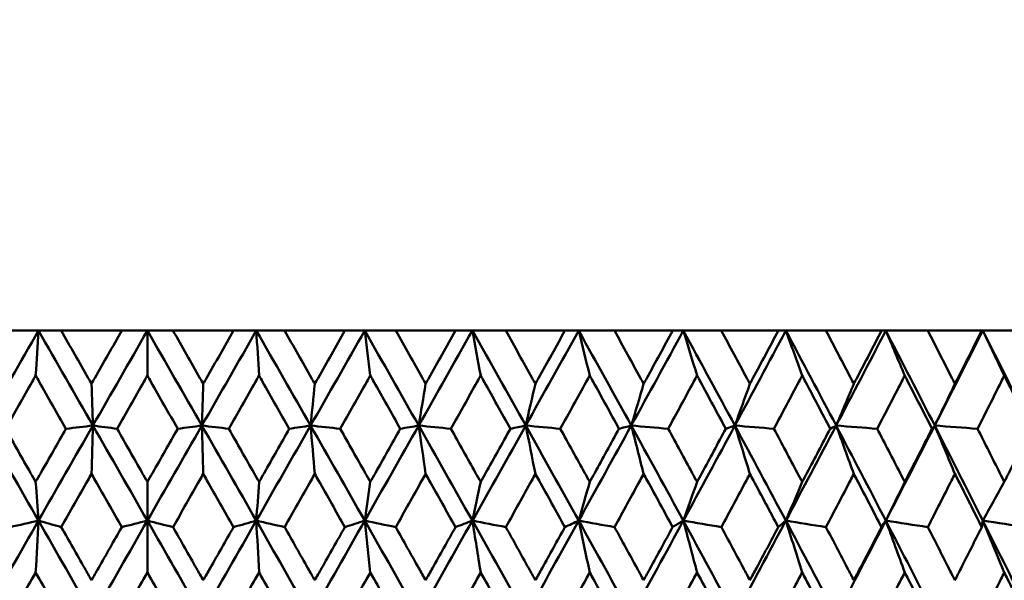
# Model space of a CAD drawing. Header units: millimetres. Extents: x 622 to 2742, y 42 to 2031.
# Tile 56 of 85: x 871.39 to 882.46, y 280.57 to 286.87. Entities that reach past the tile are written whole.
import ezdxf

# ---------------------------------------------------------------- set-up
doc = ezdxf.new("R2010")
doc.units = ezdxf.units.MM
doc.header["$LTSCALE"] = 10
doc.layers.add('Widoczne (ISO)', color=7, linetype='Continuous', lineweight=50)

msp = doc.modelspace()

# ---------------------------------------------------------------- linework, layer by layer
at = {"layer": 'Widoczne (ISO)'}
for p, q in [((871.282, 283.38), (871.6, 283.38)), ((871.6, 283.38), (871.855, 283.38)), ((872.537, 283.38), (871.855, 283.38)), ((872.537, 283.38), (872.824, 283.38)), ((872.824, 282.875), (872.824, 283.38)), ((872.824, 283.38), (873.112, 283.38)), ((873.793, 283.38), (873.112, 283.38)), ((873.793, 283.38), (874.049, 283.38)), ((874.049, 283.38), (874.367, 283.38)), ((875.045, 283.38), (874.367, 283.38)), ((875.045, 283.38), (875.268, 283.38)), ((875.268, 283.38), (875.616, 283.38)), ((876.289, 283.38), (875.616, 283.38)), ((876.289, 283.38), (876.478, 283.38)), ((876.478, 283.38), (876.854, 283.38)), ((877.519, 283.38), (876.854, 283.38)), ((877.519, 283.38), (877.674, 283.38)), ((877.674, 283.38), (878.076, 283.38)), ((878.731, 283.38), (878.076, 283.38)), ((878.731, 283.38), (878.85, 283.38)), ((878.85, 283.38), (879.277, 283.38)), ((879.919, 283.38), (879.277, 283.38)), ((879.919, 283.38), (880.003, 283.38)), ((880.003, 283.38), (880.453, 283.38)), ((881.079, 283.38), (880.453, 283.38)), ((881.079, 283.38), (881.127, 283.38)), ((881.127, 283.38), (881.599, 283.38)), ((882.206, 283.38), (881.599, 283.38)), ((882.206, 283.38), (882.218, 283.38)), ((882.218, 283.38), (882.71, 283.38)), ((879.43, 282.313), (879.328, 282.277)), ((872.824, 281.679), (872.824, 281.245)), ((872.824, 280.663), (872.824, 281.245))]:
    msp.add_line(p, q, dxfattribs=at)
msp.add_circle((872.824, 312.412), 50, dxfattribs=at)
for points in [[(871.6, 283.38), (871.396, 283.024), (871.192, 282.669), (870.989, 282.313)], [(871.568, 282.875), (871.579, 283.044), (871.589, 283.212), (871.6, 283.38)], [(871.6, 283.38), (871.804, 283.024), (872.008, 282.669), (872.212, 282.313)], [(872.824, 283.38), (872.62, 283.024), (872.416, 282.669), (872.212, 282.313)], [(872.824, 283.38), (873.029, 283.024), (873.233, 282.669), (873.437, 282.313)], [(874.049, 283.38), (873.845, 283.024), (873.641, 282.669), (873.437, 282.313)], [(874.049, 283.38), (874.253, 283.024), (874.456, 282.669), (874.659, 282.313)], [(874.08, 282.875), (874.07, 283.044), (874.059, 283.212), (874.049, 283.38)], [(875.268, 283.38), (875.066, 283.024), (874.863, 282.669), (874.659, 282.313)], [(875.268, 283.38), (875.471, 283.024), (875.673, 282.669), (875.875, 282.313)], [(875.331, 282.875), (875.31, 283.044), (875.289, 283.212), (875.268, 283.38)], [(876.478, 283.38), (876.277, 283.024), (876.076, 282.669), (875.875, 282.313)], [(876.478, 283.38), (876.679, 283.024), (876.879, 282.669), (877.078, 282.313)], [(876.572, 282.875), (876.541, 283.044), (876.509, 283.212), (876.478, 283.38)], [(877.674, 283.38), (877.476, 283.024), (877.277, 282.669), (877.078, 282.313)], [(877.674, 283.38), (877.872, 283.024), (878.069, 282.669), (878.265, 282.313)], [(877.798, 282.875), (877.757, 283.044), (877.715, 283.212), (877.674, 283.38)], [(878.85, 283.38), (878.656, 283.024), (878.461, 282.669), (878.265, 282.313)], [(878.85, 283.38), (879.044, 283.024), (879.238, 282.669), (879.43, 282.313)], [(879.005, 282.875), (878.953, 283.044), (878.902, 283.212), (878.85, 283.38)], [(880.003, 283.38), (879.813, 283.024), (879.622, 282.669), (879.43, 282.313)], [(880.003, 283.38), (880.193, 283.024), (880.381, 282.669), (880.569, 282.313)], [(880.187, 282.875), (880.126, 283.044), (880.064, 283.212), (880.003, 283.38)], [(881.127, 283.38), (880.942, 283.024), (880.756, 282.669), (880.569, 282.313)], [(881.127, 283.38), (881.312, 283.024), (881.495, 282.669), (881.677, 282.313)], [(881.34, 282.875), (881.269, 283.044), (881.198, 283.212), (881.127, 283.38)], [(882.218, 283.38), (882.039, 283.024), (881.859, 282.669), (881.677, 282.313)], [(882.218, 283.38), (882.398, 283.024), (882.575, 282.669), (882.751, 282.313)], [(882.459, 282.875), (882.379, 283.044), (882.299, 283.212), (882.218, 283.38)], [(872.196, 282.782), (872.201, 282.625), (872.206, 282.469), (872.212, 282.313)], [(873.452, 282.782), (873.447, 282.625), (873.442, 282.469), (873.437, 282.313)], [(874.706, 282.782), (874.691, 282.625), (874.675, 282.469), (874.659, 282.313)], [(875.953, 282.782), (875.927, 282.625), (875.901, 282.469), (875.875, 282.313)], [(877.187, 282.782), (877.151, 282.625), (877.114, 282.469), (877.078, 282.313)], [(878.404, 282.782), (878.358, 282.625), (878.311, 282.469), (878.265, 282.313)], [(879.599, 282.782), (879.543, 282.625), (879.486, 282.469), (879.43, 282.313)], [(880.767, 282.782), (880.701, 282.625), (880.635, 282.469), (880.569, 282.313)], [(881.904, 282.782), (881.829, 282.625), (881.753, 282.469), (881.677, 282.313)], [(870.989, 282.313), (871.193, 281.957), (871.396, 281.601), (871.6, 281.245)], [(872.212, 282.313), (872.007, 281.957), (871.803, 281.601), (871.6, 281.245)], [(872.212, 282.313), (872.111, 282.301), (872.01, 282.289), (871.909, 282.277)], [(872.196, 281.771), (872.201, 281.952), (872.206, 282.133), (872.212, 282.313)], [(872.212, 282.313), (872.416, 281.957), (872.62, 281.601), (872.824, 281.245)], [(872.212, 282.313), (872.302, 282.301), (872.393, 282.289), (872.484, 282.277)], [(873.437, 282.313), (873.233, 281.957), (873.028, 281.601), (872.824, 281.245)], [(873.437, 282.313), (873.346, 282.301), (873.255, 282.289), (873.165, 282.277)], [(873.452, 281.771), (873.447, 281.952), (873.442, 282.133), (873.437, 282.313)], [(873.437, 282.313), (873.641, 281.957), (873.845, 281.601), (874.049, 281.245)], [(873.437, 282.313), (873.538, 282.301), (873.639, 282.289), (873.74, 282.277)], [(874.659, 282.313), (874.456, 281.957), (874.252, 281.601), (874.049, 281.245)], [(874.659, 282.313), (874.58, 282.301), (874.5, 282.289), (874.42, 282.277)], [(874.706, 281.771), (874.691, 281.952), (874.675, 282.133), (874.659, 282.313)], [(874.659, 282.313), (874.863, 281.957), (875.066, 281.601), (875.268, 281.245)], [(874.659, 282.313), (874.77, 282.301), (874.882, 282.289), (874.993, 282.277)], [(875.875, 282.313), (875.673, 281.957), (875.471, 281.601), (875.268, 281.245)], [(875.875, 282.313), (875.806, 282.301), (875.737, 282.289), (875.668, 282.277)], [(875.953, 281.771), (875.927, 281.952), (875.901, 282.133), (875.875, 282.313)], [(875.875, 282.313), (876.077, 281.957), (876.278, 281.601), (876.478, 281.245)], [(875.875, 282.313), (875.995, 282.301), (876.116, 282.289), (876.237, 282.277)], [(877.078, 282.313), (876.879, 281.957), (876.679, 281.601), (876.478, 281.245)], [(877.078, 282.313), (877.021, 282.301), (876.963, 282.289), (876.906, 282.277)], [(877.187, 281.771), (877.151, 281.952), (877.115, 282.133), (877.078, 282.313)], [(877.078, 282.313), (877.278, 281.957), (877.476, 281.601), (877.674, 281.245)], [(877.078, 282.313), (877.208, 282.301), (877.338, 282.289), (877.467, 282.277)], [(878.265, 282.313), (878.068, 281.957), (877.872, 281.601), (877.674, 281.245)], [(878.265, 282.313), (878.219, 282.301), (878.173, 282.289), (878.127, 282.277)], [(878.404, 281.771), (878.358, 281.952), (878.311, 282.133), (878.265, 282.313)], [(878.265, 282.313), (878.461, 281.957), (878.656, 281.601), (878.85, 281.245)], [(878.265, 282.313), (878.403, 282.301), (878.541, 282.289), (878.68, 282.277)], [(879.43, 282.313), (879.238, 281.957), (879.044, 281.601), (878.85, 281.245)], [(879.599, 281.771), (879.543, 281.952), (879.486, 282.133), (879.43, 282.313)], [(879.43, 282.313), (879.622, 281.957), (879.813, 281.601), (880.003, 281.245)], [(879.43, 282.313), (879.576, 282.301), (879.723, 282.289), (879.869, 282.277)], [(880.569, 282.313), (880.381, 281.957), (880.193, 281.601), (880.003, 281.245)], [(880.569, 282.313), (880.547, 282.301), (880.524, 282.289), (880.502, 282.277)], [(880.767, 281.771), (880.701, 281.952), (880.635, 282.133), (880.569, 282.313)], [(880.569, 282.313), (880.756, 281.957), (880.943, 281.601), (881.127, 281.245)], [(880.569, 282.313), (880.723, 282.301), (880.877, 282.289), (881.03, 282.277)], [(881.677, 282.313), (881.495, 281.957), (881.312, 281.601), (881.127, 281.245)], [(881.677, 282.313), (881.667, 282.301), (881.657, 282.289), (881.647, 282.277)], [(881.904, 281.771), (881.829, 281.952), (881.753, 282.133), (881.677, 282.313)], [(881.677, 282.313), (881.859, 281.957), (882.04, 281.601), (882.219, 281.245)], [(881.677, 282.313), (881.838, 282.301), (881.999, 282.289), (882.159, 282.277)], [(871.568, 281.679), (871.579, 281.534), (871.589, 281.389), (871.6, 281.245)], [(874.08, 281.679), (874.07, 281.534), (874.059, 281.389), (874.049, 281.245)], [(875.331, 281.679), (875.31, 281.534), (875.289, 281.389), (875.268, 281.245)], [(876.572, 281.679), (876.541, 281.534), (876.51, 281.389), (876.478, 281.245)], [(877.798, 281.679), (877.757, 281.534), (877.715, 281.389), (877.674, 281.245)], [(879.005, 281.679), (878.953, 281.534), (878.902, 281.389), (878.85, 281.245)], [(880.187, 281.679), (880.126, 281.534), (880.064, 281.389), (880.003, 281.245)], [(881.34, 281.679), (881.269, 281.534), (881.198, 281.389), (881.127, 281.245)], [(882.459, 281.679), (882.379, 281.534), (882.299, 281.389), (882.219, 281.245)], [(871.6, 281.245), (871.396, 280.888), (871.192, 280.531), (870.989, 280.174)], [(871.6, 281.245), (871.493, 281.22), (871.387, 281.196), (871.281, 281.172)], [(871.568, 280.663), (871.579, 280.857), (871.589, 281.051), (871.6, 281.245)], [(871.6, 281.245), (871.685, 281.22), (871.771, 281.196), (871.856, 281.172)], [(871.6, 281.245), (871.804, 280.888), (872.008, 280.531), (872.212, 280.174)], [(872.824, 281.245), (872.62, 280.888), (872.416, 280.531), (872.212, 280.174)], [(872.824, 281.245), (872.728, 281.22), (872.632, 281.196), (872.536, 281.172)], [(872.824, 281.245), (872.92, 281.22), (873.017, 281.196), (873.113, 281.172)], [(872.824, 281.245), (873.029, 280.888), (873.233, 280.531), (873.437, 280.174)], [(874.049, 281.245), (873.845, 280.888), (873.641, 280.531), (873.437, 280.174)], [(874.049, 281.245), (873.963, 281.22), (873.878, 281.196), (873.792, 281.172)], [(874.08, 280.663), (874.07, 280.857), (874.059, 281.051), (874.049, 281.245)], [(874.049, 281.245), (874.155, 281.22), (874.261, 281.196), (874.368, 281.172)], [(874.049, 281.245), (874.253, 280.888), (874.456, 280.531), (874.66, 280.174)], [(875.268, 281.245), (875.066, 280.888), (874.863, 280.531), (874.66, 280.174)], [(875.268, 281.245), (875.194, 281.22), (875.119, 281.196), (875.045, 281.172)], [(875.331, 280.663), (875.31, 280.857), (875.289, 281.051), (875.268, 281.245)], [(875.268, 281.245), (875.385, 281.22), (875.501, 281.196), (875.617, 281.172)], [(875.268, 281.245), (875.471, 280.888), (875.673, 280.531), (875.875, 280.174)], [(876.478, 281.245), (876.278, 280.888), (876.077, 280.531), (875.875, 280.174)], [(876.478, 281.245), (876.415, 281.22), (876.352, 281.196), (876.288, 281.172)], [(876.572, 280.663), (876.541, 280.857), (876.51, 281.051), (876.478, 281.245)], [(876.478, 281.245), (876.604, 281.22), (876.729, 281.196), (876.855, 281.172)], [(876.478, 281.245), (876.679, 280.888), (876.879, 280.531), (877.079, 280.174)], [(877.674, 281.245), (877.476, 280.888), (877.278, 280.531), (877.079, 280.174)], [(877.674, 281.245), (877.622, 281.22), (877.57, 281.196), (877.518, 281.172)], [(877.798, 280.663), (877.757, 280.857), (877.715, 281.051), (877.674, 281.245)], [(877.674, 281.245), (877.808, 281.22), (877.943, 281.196), (878.077, 281.172)], [(877.674, 281.245), (877.872, 280.888), (878.069, 280.531), (878.265, 280.174)], [(878.85, 281.245), (878.656, 280.888), (878.461, 280.531), (878.265, 280.174)], [(878.85, 281.245), (878.81, 281.22), (878.77, 281.196), (878.73, 281.172)], [(879.005, 280.663), (878.953, 280.857), (878.902, 281.051), (878.85, 281.245)], [(878.85, 281.245), (878.993, 281.22), (879.136, 281.196), (879.278, 281.172)], [(878.85, 281.245), (879.045, 280.888), (879.238, 280.531), (879.43, 280.174)], [(880.003, 281.245), (879.813, 280.888), (879.622, 280.531), (879.43, 280.174)], [(880.003, 281.245), (879.975, 281.22), (879.946, 281.196), (879.918, 281.172)], [(880.187, 280.663), (880.126, 280.857), (880.064, 281.051), (880.003, 281.245)], [(880.003, 281.245), (880.153, 281.22), (880.304, 281.196), (880.454, 281.172)], [(880.003, 281.245), (880.193, 280.888), (880.382, 280.531), (880.569, 280.174)], [(881.127, 281.245), (880.943, 280.888), (880.757, 280.531), (880.569, 280.174)], [(881.127, 281.245), (881.111, 281.22), (881.094, 281.196), (881.078, 281.172)], [(881.34, 280.663), (881.269, 280.857), (881.198, 281.051), (881.127, 281.245)], [(881.127, 281.245), (881.285, 281.22), (881.442, 281.196), (881.6, 281.172)], [(881.127, 281.245), (881.312, 280.888), (881.496, 280.531), (881.678, 280.174)], [(882.219, 281.245), (882.214, 281.22), (882.21, 281.196), (882.206, 281.172)], [(882.459, 280.663), (882.379, 280.857), (882.299, 281.051), (882.219, 281.245)], [(882.219, 281.245), (882.383, 281.22), (882.547, 281.196), (882.711, 281.172)], [(882.219, 281.245), (882.398, 280.888), (882.576, 280.531), (882.752, 280.174)]]:
    msp.add_open_spline(points, degree=3, dxfattribs=at)
for points, knots in [([(871.855, 283.38), (871.957, 283.202), (872.058, 283.024), (872.171, 282.825), (872.184, 282.803), (872.196, 282.782)], [0, 0, 0, 0, 0.06135239, 0.06135239, 0.06879633, 0.06879633, 0.06879633, 0.06879633]), ([(872.196, 282.782), (872.208, 282.803), (872.221, 282.825), (872.334, 283.024), (872.435, 283.202), (872.537, 283.38)], [0.05393723, 0.05393723, 0.05393723, 0.05393723, 0.06137399, 0.06137399, 0.12273355, 0.12273355, 0.12273355, 0.12273355]), ([(873.112, 283.38), (873.213, 283.202), (873.314, 283.024), (873.428, 282.825), (873.44, 282.803), (873.452, 282.782)], [0, 0, 0, 0, 0.06135239, 0.06135239, 0.06879633, 0.06879633, 0.06879633, 0.06879633]), ([(873.452, 282.782), (873.465, 282.803), (873.477, 282.825), (873.591, 283.024), (873.692, 283.202), (873.793, 283.38)], [0.05393723, 0.05393723, 0.05393723, 0.05393723, 0.06137399, 0.06137399, 0.12273355, 0.12273355, 0.12273355, 0.12273355]), ([(874.367, 283.38), (874.468, 283.202), (874.569, 283.024), (874.682, 282.825), (874.694, 282.803), (874.706, 282.782)], [0, 0, 0, 0, 0.06135239, 0.06135239, 0.06879633, 0.06879633, 0.06879633, 0.06879633]), ([(874.706, 282.782), (874.719, 282.803), (874.731, 282.825), (874.844, 283.024), (874.945, 283.202), (875.045, 283.38)], [0.05393723, 0.05393723, 0.05393723, 0.05393723, 0.06137399, 0.06137399, 0.12273355, 0.12273355, 0.12273355, 0.12273355]), ([(875.616, 283.38), (875.716, 283.202), (875.816, 283.024), (875.929, 282.825), (875.941, 282.803), (875.953, 282.782)], [0, 0, 0, 0, 0.06135239, 0.06135239, 0.06879633, 0.06879633, 0.06879633, 0.06879633]), ([(875.953, 282.782), (875.965, 282.803), (875.977, 282.825), (876.089, 283.024), (876.189, 283.202), (876.289, 283.38)], [0.05393723, 0.05393723, 0.05393723, 0.05393723, 0.06137399, 0.06137399, 0.12273355, 0.12273355, 0.12273355, 0.12273355]), ([(876.854, 283.38), (876.953, 283.202), (877.052, 283.024), (877.163, 282.825), (877.175, 282.803), (877.187, 282.782)], [0, 0, 0, 0, 0.06135239, 0.06135239, 0.06879633, 0.06879633, 0.06879633, 0.06879633]), ([(877.187, 282.782), (877.199, 282.803), (877.211, 282.825), (877.322, 283.024), (877.421, 283.202), (877.519, 283.38)], [0.05393723, 0.05393723, 0.05393723, 0.05393723, 0.06137399, 0.06137399, 0.12273355, 0.12273355, 0.12273355, 0.12273355]), ([(878.076, 283.38), (878.174, 283.202), (878.271, 283.024), (878.38, 282.825), (878.392, 282.803), (878.404, 282.782)], [0, 0, 0, 0, 0.06135239, 0.06135239, 0.06879633, 0.06879633, 0.06879633, 0.06879633]), ([(878.404, 282.782), (878.416, 282.803), (878.428, 282.825), (878.537, 283.024), (878.634, 283.202), (878.731, 283.38)], [0.05393723, 0.05393723, 0.05393723, 0.05393723, 0.06137399, 0.06137399, 0.12273355, 0.12273355, 0.12273355, 0.12273355]), ([(879.277, 283.38), (879.373, 283.202), (879.469, 283.024), (879.576, 282.825), (879.587, 282.803), (879.599, 282.782)], [0, 0, 0, 0, 0.06135239, 0.06135239, 0.06879633, 0.06879633, 0.06879633, 0.06879633]), ([(879.599, 282.782), (879.611, 282.803), (879.622, 282.825), (879.729, 283.024), (879.824, 283.202), (879.919, 283.38)], [0.05393723, 0.05393723, 0.05393723, 0.05393723, 0.06137399, 0.06137399, 0.12273355, 0.12273355, 0.12273355, 0.12273355]), ([(880.453, 283.38), (880.547, 283.202), (880.64, 283.024), (880.745, 282.825), (880.756, 282.803), (880.767, 282.782)], [0, 0, 0, 0, 0.06135239, 0.06135239, 0.06879633, 0.06879633, 0.06879633, 0.06879633]), ([(880.767, 282.782), (880.778, 282.803), (880.79, 282.825), (880.894, 283.024), (880.987, 283.202), (881.079, 283.38)], [0.05393723, 0.05393723, 0.05393723, 0.05393723, 0.06137399, 0.06137399, 0.12273355, 0.12273355, 0.12273355, 0.12273355]), ([(881.599, 283.38), (881.69, 283.202), (881.781, 283.024), (881.882, 282.825), (881.893, 282.803), (881.904, 282.782)], [0, 0, 0, 0, 0.06135239, 0.06135239, 0.06879633, 0.06879633, 0.06879633, 0.06879633]), ([(881.904, 282.782), (881.915, 282.803), (881.926, 282.825), (882.027, 283.024), (882.117, 283.202), (882.206, 283.38)], [0.05393723, 0.05393723, 0.05393723, 0.05393723, 0.06137399, 0.06137399, 0.12273355, 0.12273355, 0.12273355, 0.12273355]), ([(871.568, 282.875), (871.555, 282.852), (871.542, 282.829), (871.429, 282.629), (871.329, 282.453), (871.229, 282.277)], [0.05804162, 0.05804162, 0.05804162, 0.05804162, 0.06605559, 0.06605559, 0.12689392, 0.12689392, 0.12689392, 0.12689392]), ([(871.909, 282.277), (871.808, 282.453), (871.708, 282.629), (871.595, 282.829), (871.582, 282.852), (871.568, 282.875)], [0.00523804, 0.00523804, 0.00523804, 0.00523804, 0.06606705, 0.06606705, 0.07409033, 0.07409033, 0.07409033, 0.07409033]), ([(872.824, 282.875), (872.811, 282.852), (872.798, 282.829), (872.684, 282.629), (872.584, 282.453), (872.484, 282.277)], [0.05804162, 0.05804162, 0.05804162, 0.05804162, 0.06605559, 0.06605559, 0.12689392, 0.12689392, 0.12689392, 0.12689392]), ([(873.165, 282.277), (873.065, 282.453), (872.964, 282.629), (872.851, 282.829), (872.837, 282.852), (872.824, 282.875)], [0.00523804, 0.00523804, 0.00523804, 0.00523804, 0.06606705, 0.06606705, 0.07409033, 0.07409033, 0.07409033, 0.07409033]), ([(874.08, 282.875), (874.067, 282.852), (874.054, 282.829), (873.94, 282.629), (873.84, 282.453), (873.74, 282.277)], [0.05804162, 0.05804162, 0.05804162, 0.05804162, 0.06605559, 0.06605559, 0.12689392, 0.12689392, 0.12689392, 0.12689392]), ([(874.42, 282.277), (874.32, 282.453), (874.22, 282.629), (874.106, 282.829), (874.093, 282.852), (874.08, 282.875)], [0.00523804, 0.00523804, 0.00523804, 0.00523804, 0.06606705, 0.06606705, 0.07409033, 0.07409033, 0.07409033, 0.07409033]), ([(875.331, 282.875), (875.318, 282.852), (875.305, 282.829), (875.192, 282.629), (875.092, 282.453), (874.993, 282.277)], [0.05804162, 0.05804162, 0.05804162, 0.05804162, 0.06605559, 0.06605559, 0.12689392, 0.12689392, 0.12689392, 0.12689392]), ([(875.668, 282.277), (875.569, 282.453), (875.47, 282.629), (875.357, 282.829), (875.344, 282.852), (875.331, 282.875)], [0.00523804, 0.00523804, 0.00523804, 0.00523804, 0.06606705, 0.06606705, 0.07409033, 0.07409033, 0.07409033, 0.07409033]), ([(876.572, 282.875), (876.559, 282.852), (876.546, 282.829), (876.434, 282.629), (876.336, 282.453), (876.237, 282.277)], [0.05804162, 0.05804162, 0.05804162, 0.05804162, 0.06605559, 0.06605559, 0.12689392, 0.12689392, 0.12689392, 0.12689392]), ([(876.906, 282.277), (876.808, 282.453), (876.709, 282.629), (876.598, 282.829), (876.585, 282.852), (876.572, 282.875)], [0.00523804, 0.00523804, 0.00523804, 0.00523804, 0.06606705, 0.06606705, 0.07409033, 0.07409033, 0.07409033, 0.07409033]), ([(877.798, 282.875), (877.785, 282.852), (877.772, 282.829), (877.662, 282.629), (877.565, 282.453), (877.467, 282.277)], [0.05804162, 0.05804162, 0.05804162, 0.05804162, 0.06605559, 0.06605559, 0.12689392, 0.12689392, 0.12689392, 0.12689392]), ([(878.127, 282.277), (878.031, 282.453), (877.934, 282.629), (877.824, 282.829), (877.811, 282.852), (877.798, 282.875)], [0.00523804, 0.00523804, 0.00523804, 0.00523804, 0.06606705, 0.06606705, 0.07409033, 0.07409033, 0.07409033, 0.07409033]), ([(879.005, 282.875), (878.992, 282.852), (878.979, 282.829), (878.871, 282.629), (878.776, 282.453), (878.68, 282.277)], [0.05804162, 0.05804162, 0.05804162, 0.05804162, 0.06605559, 0.06605559, 0.12689392, 0.12689392, 0.12689392, 0.12689392]), ([(879.328, 282.277), (879.233, 282.453), (879.138, 282.629), (879.03, 282.829), (879.017, 282.852), (879.005, 282.875)], [0.00523804, 0.00523804, 0.00523804, 0.00523804, 0.06606705, 0.06606705, 0.07409033, 0.07409033, 0.07409033, 0.07409033]), ([(880.187, 282.875), (880.174, 282.852), (880.162, 282.829), (880.056, 282.629), (879.963, 282.453), (879.869, 282.277)], [0.05804162, 0.05804162, 0.05804162, 0.05804162, 0.06605559, 0.06605559, 0.12689392, 0.12689392, 0.12689392, 0.12689392]), ([(880.502, 282.277), (880.41, 282.453), (880.317, 282.629), (880.211, 282.829), (880.199, 282.852), (880.187, 282.875)], [0.00523804, 0.00523804, 0.00523804, 0.00523804, 0.06606705, 0.06606705, 0.07409033, 0.07409033, 0.07409033, 0.07409033]), ([(881.34, 282.875), (881.328, 282.852), (881.316, 282.829), (881.213, 282.629), (881.122, 282.453), (881.03, 282.277)], [0.05804162, 0.05804162, 0.05804162, 0.05804162, 0.06605559, 0.06605559, 0.12689392, 0.12689392, 0.12689392, 0.12689392]), ([(881.647, 282.277), (881.557, 282.453), (881.466, 282.629), (881.364, 282.829), (881.352, 282.852), (881.34, 282.875)], [0.00523804, 0.00523804, 0.00523804, 0.00523804, 0.06606705, 0.06606705, 0.07409033, 0.07409033, 0.07409033, 0.07409033]), ([(882.459, 282.875), (882.448, 282.852), (882.436, 282.829), (882.336, 282.629), (882.248, 282.453), (882.159, 282.277)], [0.05804162, 0.05804162, 0.05804162, 0.05804162, 0.06605559, 0.06605559, 0.12689392, 0.12689392, 0.12689392, 0.12689392]), ([(882.756, 282.277), (882.669, 282.453), (882.582, 282.629), (882.483, 282.829), (882.471, 282.852), (882.459, 282.875)], [0.00523804, 0.00523804, 0.00523804, 0.00523804, 0.06606705, 0.06606705, 0.07409033, 0.07409033, 0.07409033, 0.07409033]), ([(871.229, 282.277), (871.323, 282.111), (871.417, 281.945), (871.53, 281.746), (871.549, 281.712), (871.568, 281.679)], [0.00418374, 0.00418374, 0.00418374, 0.00418374, 0.06147247, 0.06147247, 0.07302352, 0.07302352, 0.07302352, 0.07302352]), ([(871.568, 281.679), (871.587, 281.712), (871.606, 281.746), (871.72, 281.945), (871.814, 282.111), (871.909, 282.277)], [0.04993807, 0.04993807, 0.04993807, 0.04993807, 0.0614821, 0.0614821, 0.11877783, 0.11877783, 0.11877783, 0.11877783]), ([(872.484, 282.277), (872.578, 282.111), (872.673, 281.945), (872.786, 281.746), (872.805, 281.712), (872.824, 281.679)], [0.00418374, 0.00418374, 0.00418374, 0.00418374, 0.06147247, 0.06147247, 0.07302352, 0.07302352, 0.07302352, 0.07302352]), ([(872.824, 281.679), (872.843, 281.712), (872.862, 281.746), (872.976, 281.945), (873.07, 282.111), (873.165, 282.277)], [0.04993807, 0.04993807, 0.04993807, 0.04993807, 0.0614821, 0.0614821, 0.11877783, 0.11877783, 0.11877783, 0.11877783]), ([(873.74, 282.277), (873.834, 282.111), (873.929, 281.945), (874.042, 281.746), (874.061, 281.712), (874.08, 281.679)], [0.00418374, 0.00418374, 0.00418374, 0.00418374, 0.06147247, 0.06147247, 0.07302352, 0.07302352, 0.07302352, 0.07302352]), ([(874.08, 281.679), (874.099, 281.712), (874.118, 281.746), (874.231, 281.945), (874.326, 282.111), (874.42, 282.277)], [0.04993807, 0.04993807, 0.04993807, 0.04993807, 0.0614821, 0.0614821, 0.11877783, 0.11877783, 0.11877783, 0.11877783]), ([(874.993, 282.277), (875.087, 282.111), (875.18, 281.945), (875.293, 281.746), (875.312, 281.712), (875.331, 281.679)], [0.00418374, 0.00418374, 0.00418374, 0.00418374, 0.06147247, 0.06147247, 0.07302352, 0.07302352, 0.07302352, 0.07302352]), ([(875.331, 281.679), (875.35, 281.712), (875.369, 281.746), (875.481, 281.945), (875.575, 282.111), (875.668, 282.277)], [0.04993807, 0.04993807, 0.04993807, 0.04993807, 0.0614821, 0.0614821, 0.11877783, 0.11877783, 0.11877783, 0.11877783]), ([(876.237, 282.277), (876.33, 282.111), (876.423, 281.945), (876.534, 281.746), (876.553, 281.712), (876.572, 281.679)], [0.00418374, 0.00418374, 0.00418374, 0.00418374, 0.06147247, 0.06147247, 0.07302352, 0.07302352, 0.07302352, 0.07302352]), ([(876.572, 281.679), (876.591, 281.712), (876.609, 281.746), (876.721, 281.945), (876.813, 282.111), (876.906, 282.277)], [0.04993807, 0.04993807, 0.04993807, 0.04993807, 0.0614821, 0.0614821, 0.11877783, 0.11877783, 0.11877783, 0.11877783]), ([(877.467, 282.277), (877.559, 282.111), (877.651, 281.945), (877.761, 281.746), (877.78, 281.712), (877.798, 281.679)], [0.00418374, 0.00418374, 0.00418374, 0.00418374, 0.06147247, 0.06147247, 0.07302352, 0.07302352, 0.07302352, 0.07302352]), ([(877.798, 281.679), (877.816, 281.712), (877.835, 281.746), (877.945, 281.945), (878.036, 282.111), (878.127, 282.277)], [0.04993807, 0.04993807, 0.04993807, 0.04993807, 0.0614821, 0.0614821, 0.11877783, 0.11877783, 0.11877783, 0.11877783]), ([(878.68, 282.277), (878.77, 282.111), (878.86, 281.945), (878.968, 281.746), (878.986, 281.712), (879.005, 281.679)], [0.00418374, 0.00418374, 0.00418374, 0.00418374, 0.06147247, 0.06147247, 0.07302352, 0.07302352, 0.07302352, 0.07302352]), ([(879.005, 281.679), (879.023, 281.712), (879.041, 281.746), (879.149, 281.945), (879.238, 282.111), (879.328, 282.277)], [0.04993807, 0.04993807, 0.04993807, 0.04993807, 0.0614821, 0.0614821, 0.11877783, 0.11877783, 0.11877783, 0.11877783]), ([(879.869, 282.277), (879.957, 282.111), (880.046, 281.945), (880.151, 281.746), (880.169, 281.712), (880.187, 281.679)], [0.00418374, 0.00418374, 0.00418374, 0.00418374, 0.06147247, 0.06147247, 0.07302352, 0.07302352, 0.07302352, 0.07302352]), ([(880.187, 281.679), (880.204, 281.712), (880.222, 281.746), (880.328, 281.945), (880.415, 282.111), (880.502, 282.277)], [0.04993807, 0.04993807, 0.04993807, 0.04993807, 0.0614821, 0.0614821, 0.11877783, 0.11877783, 0.11877783, 0.11877783]), ([(881.03, 282.277), (881.117, 282.111), (881.203, 281.945), (881.305, 281.746), (881.323, 281.712), (881.34, 281.679)], [0.00418374, 0.00418374, 0.00418374, 0.00418374, 0.06147247, 0.06147247, 0.07302352, 0.07302352, 0.07302352, 0.07302352]), ([(881.34, 281.679), (881.357, 281.712), (881.374, 281.746), (881.477, 281.945), (881.562, 282.111), (881.647, 282.277)], [0.04993807, 0.04993807, 0.04993807, 0.04993807, 0.0614821, 0.0614821, 0.11877783, 0.11877783, 0.11877783, 0.11877783]), ([(882.159, 282.277), (882.243, 282.111), (882.326, 281.945), (882.426, 281.746), (882.443, 281.712), (882.459, 281.679)], [0.00418374, 0.00418374, 0.00418374, 0.00418374, 0.06147247, 0.06147247, 0.07302352, 0.07302352, 0.07302352, 0.07302352]), ([(882.459, 281.679), (882.476, 281.712), (882.493, 281.746), (882.592, 281.945), (882.674, 282.111), (882.756, 282.277)], [0.04993807, 0.04993807, 0.04993807, 0.04993807, 0.0614821, 0.0614821, 0.11877783, 0.11877783, 0.11877783, 0.11877783]), ([(872.196, 281.771), (872.182, 281.746), (872.168, 281.722), (872.055, 281.522), (871.956, 281.347), (871.856, 281.172)], [0.06241522, 0.06241522, 0.06241522, 0.06241522, 0.0708546, 0.0708546, 0.13127416, 0.13127416, 0.13127416, 0.13127416]), ([(872.536, 281.172), (872.437, 281.347), (872.337, 281.522), (872.224, 281.722), (872.21, 281.746), (872.196, 281.771)], [0.01044349, 0.01044349, 0.01044349, 0.01044349, 0.07085106, 0.07085106, 0.07930241, 0.07930241, 0.07930241, 0.07930241]), ([(873.452, 281.771), (873.439, 281.746), (873.425, 281.722), (873.311, 281.522), (873.212, 281.347), (873.113, 281.172)], [0.06241522, 0.06241522, 0.06241522, 0.06241522, 0.0708546, 0.0708546, 0.13127416, 0.13127416, 0.13127416, 0.13127416]), ([(873.792, 281.172), (873.693, 281.347), (873.594, 281.522), (873.48, 281.722), (873.466, 281.746), (873.452, 281.771)], [0.01044349, 0.01044349, 0.01044349, 0.01044349, 0.07085106, 0.07085106, 0.07930241, 0.07930241, 0.07930241, 0.07930241]), ([(874.706, 281.771), (874.693, 281.746), (874.679, 281.722), (874.566, 281.522), (874.467, 281.347), (874.368, 281.172)], [0.06241522, 0.06241522, 0.06241522, 0.06241522, 0.0708546, 0.0708546, 0.13127416, 0.13127416, 0.13127416, 0.13127416]), ([(875.045, 281.172), (874.946, 281.347), (874.847, 281.522), (874.734, 281.722), (874.72, 281.746), (874.706, 281.771)], [0.01044349, 0.01044349, 0.01044349, 0.01044349, 0.07085106, 0.07085106, 0.07930241, 0.07930241, 0.07930241, 0.07930241]), ([(875.953, 281.771), (875.939, 281.746), (875.925, 281.722), (875.814, 281.522), (875.715, 281.347), (875.617, 281.172)], [0.06241522, 0.06241522, 0.06241522, 0.06241522, 0.0708546, 0.0708546, 0.13127416, 0.13127416, 0.13127416, 0.13127416]), ([(876.288, 281.172), (876.19, 281.347), (876.092, 281.522), (875.98, 281.722), (875.967, 281.746), (875.953, 281.771)], [0.01044349, 0.01044349, 0.01044349, 0.01044349, 0.07085106, 0.07085106, 0.07930241, 0.07930241, 0.07930241, 0.07930241]), ([(877.187, 281.771), (877.174, 281.746), (877.16, 281.722), (877.049, 281.522), (876.952, 281.347), (876.855, 281.172)], [0.06241522, 0.06241522, 0.06241522, 0.06241522, 0.0708546, 0.0708546, 0.13127416, 0.13127416, 0.13127416, 0.13127416]), ([(877.518, 281.172), (877.422, 281.347), (877.325, 281.522), (877.214, 281.722), (877.201, 281.746), (877.187, 281.771)], [0.01044349, 0.01044349, 0.01044349, 0.01044349, 0.07085106, 0.07085106, 0.07930241, 0.07930241, 0.07930241, 0.07930241]), ([(878.404, 281.771), (878.391, 281.746), (878.377, 281.722), (878.268, 281.522), (878.173, 281.347), (878.077, 281.172)], [0.06241522, 0.06241522, 0.06241522, 0.06241522, 0.0708546, 0.0708546, 0.13127416, 0.13127416, 0.13127416, 0.13127416]), ([(878.73, 281.172), (878.635, 281.347), (878.54, 281.522), (878.431, 281.722), (878.417, 281.746), (878.404, 281.771)], [0.01044349, 0.01044349, 0.01044349, 0.01044349, 0.07085106, 0.07085106, 0.07930241, 0.07930241, 0.07930241, 0.07930241]), ([(879.599, 281.771), (879.586, 281.746), (879.573, 281.722), (879.466, 281.522), (879.372, 281.347), (879.278, 281.172)], [0.06241522, 0.06241522, 0.06241522, 0.06241522, 0.0708546, 0.0708546, 0.13127416, 0.13127416, 0.13127416, 0.13127416]), ([(879.918, 281.172), (879.825, 281.347), (879.732, 281.522), (879.625, 281.722), (879.612, 281.746), (879.599, 281.771)], [0.01044349, 0.01044349, 0.01044349, 0.01044349, 0.07085106, 0.07085106, 0.07930241, 0.07930241, 0.07930241, 0.07930241]), ([(880.767, 281.771), (880.754, 281.746), (880.742, 281.722), (880.638, 281.522), (880.546, 281.347), (880.454, 281.172)], [0.06241522, 0.06241522, 0.06241522, 0.06241522, 0.0708546, 0.0708546, 0.13127416, 0.13127416, 0.13127416, 0.13127416]), ([(881.078, 281.172), (880.987, 281.347), (880.897, 281.522), (880.793, 281.722), (880.78, 281.746), (880.767, 281.771)], [0.01044349, 0.01044349, 0.01044349, 0.01044349, 0.07085106, 0.07085106, 0.07930241, 0.07930241, 0.07930241, 0.07930241]), ([(881.904, 281.771), (881.892, 281.746), (881.879, 281.722), (881.778, 281.522), (881.689, 281.347), (881.6, 281.172)], [0.06241522, 0.06241522, 0.06241522, 0.06241522, 0.0708546, 0.0708546, 0.13127416, 0.13127416, 0.13127416, 0.13127416]), ([(882.206, 281.172), (882.118, 281.347), (882.03, 281.522), (881.929, 281.722), (881.916, 281.746), (881.904, 281.771)], [0.01044349, 0.01044349, 0.01044349, 0.01044349, 0.07085106, 0.07085106, 0.07930241, 0.07930241, 0.07930241, 0.07930241]), ([(871.856, 281.172), (871.944, 281.018), (872.032, 280.864), (872.145, 280.664), (872.17, 280.619), (872.196, 280.574)], [0.00838421, 0.00838421, 0.00838421, 0.00838421, 0.06155515, 0.06155515, 0.07712864, 0.07712864, 0.07712864, 0.07712864]), ([(872.196, 280.574), (872.222, 280.619), (872.247, 280.664), (872.361, 280.864), (872.448, 281.018), (872.536, 281.172)], [0.04598621, 0.04598621, 0.04598621, 0.04598621, 0.06155279, 0.06155279, 0.11473062, 0.11473062, 0.11473062, 0.11473062]), ([(873.113, 281.172), (873.2, 281.018), (873.288, 280.864), (873.401, 280.664), (873.427, 280.619), (873.452, 280.574)], [0.00838421, 0.00838421, 0.00838421, 0.00838421, 0.06155515, 0.06155515, 0.07712864, 0.07712864, 0.07712864, 0.07712864]), ([(873.452, 280.574), (873.478, 280.619), (873.504, 280.664), (873.617, 280.864), (873.705, 281.018), (873.792, 281.172)], [0.04598621, 0.04598621, 0.04598621, 0.04598621, 0.06155279, 0.06155279, 0.11473062, 0.11473062, 0.11473062, 0.11473062]), ([(874.368, 281.172), (874.455, 281.018), (874.542, 280.864), (874.655, 280.664), (874.681, 280.619), (874.706, 280.574)], [0.00838421, 0.00838421, 0.00838421, 0.00838421, 0.06155515, 0.06155515, 0.07712864, 0.07712864, 0.07712864, 0.07712864]), ([(874.706, 280.574), (874.732, 280.619), (874.757, 280.664), (874.87, 280.864), (874.957, 281.018), (875.045, 281.172)], [0.04598621, 0.04598621, 0.04598621, 0.04598621, 0.06155279, 0.06155279, 0.11473062, 0.11473062, 0.11473062, 0.11473062]), ([(875.617, 281.172), (875.704, 281.018), (875.79, 280.864), (875.902, 280.664), (875.928, 280.619), (875.953, 280.574)], [0.00838421, 0.00838421, 0.00838421, 0.00838421, 0.06155515, 0.06155515, 0.07712864, 0.07712864, 0.07712864, 0.07712864]), ([(875.953, 280.574), (875.978, 280.619), (876.004, 280.664), (876.115, 280.864), (876.202, 281.018), (876.288, 281.172)], [0.04598621, 0.04598621, 0.04598621, 0.04598621, 0.06155279, 0.06155279, 0.11473062, 0.11473062, 0.11473062, 0.11473062]), ([(876.855, 281.172), (876.941, 281.018), (877.026, 280.864), (877.137, 280.664), (877.162, 280.619), (877.187, 280.574)], [0.00838421, 0.00838421, 0.00838421, 0.00838421, 0.06155515, 0.06155515, 0.07712864, 0.07712864, 0.07712864, 0.07712864]), ([(877.187, 280.574), (877.212, 280.619), (877.237, 280.664), (877.348, 280.864), (877.433, 281.018), (877.518, 281.172)], [0.04598621, 0.04598621, 0.04598621, 0.04598621, 0.06155279, 0.06155279, 0.11473062, 0.11473062, 0.11473062, 0.11473062]), ([(878.077, 281.172), (878.161, 281.018), (878.246, 280.864), (878.355, 280.664), (878.379, 280.619), (878.404, 280.574)], [0.00838421, 0.00838421, 0.00838421, 0.00838421, 0.06155515, 0.06155515, 0.07712864, 0.07712864, 0.07712864, 0.07712864]), ([(878.404, 280.574), (878.429, 280.619), (878.453, 280.664), (878.562, 280.864), (878.646, 281.018), (878.73, 281.172)], [0.04598621, 0.04598621, 0.04598621, 0.04598621, 0.06155279, 0.06155279, 0.11473062, 0.11473062, 0.11473062, 0.11473062]), ([(879.278, 281.172), (879.361, 281.018), (879.444, 280.864), (879.551, 280.664), (879.575, 280.619), (879.599, 280.574)], [0.00838421, 0.00838421, 0.00838421, 0.00838421, 0.06155515, 0.06155515, 0.07712864, 0.07712864, 0.07712864, 0.07712864]), ([(879.599, 280.574), (879.623, 280.619), (879.647, 280.664), (879.754, 280.864), (879.836, 281.018), (879.918, 281.172)], [0.04598621, 0.04598621, 0.04598621, 0.04598621, 0.06155279, 0.06155279, 0.11473062, 0.11473062, 0.11473062, 0.11473062]), ([(880.454, 281.172), (880.535, 281.018), (880.616, 280.864), (880.72, 280.664), (880.744, 280.619), (880.767, 280.574)], [0.00838421, 0.00838421, 0.00838421, 0.00838421, 0.06155515, 0.06155515, 0.07712864, 0.07712864, 0.07712864, 0.07712864]), ([(880.767, 280.574), (880.791, 280.619), (880.814, 280.664), (880.918, 280.864), (880.998, 281.018), (881.078, 281.172)], [0.04598621, 0.04598621, 0.04598621, 0.04598621, 0.06155279, 0.06155279, 0.11473062, 0.11473062, 0.11473062, 0.11473062]), ([(881.6, 281.172), (881.679, 281.018), (881.757, 280.864), (881.858, 280.664), (881.881, 280.619), (881.904, 280.574)], [0.00838421, 0.00838421, 0.00838421, 0.00838421, 0.06155515, 0.06155515, 0.07712864, 0.07712864, 0.07712864, 0.07712864]), ([(881.904, 280.574), (881.927, 280.619), (881.95, 280.664), (882.05, 280.864), (882.128, 281.018), (882.206, 281.172)], [0.04598621, 0.04598621, 0.04598621, 0.04598621, 0.06155279, 0.06155279, 0.11473062, 0.11473062, 0.11473062, 0.11473062]), ([(871.568, 280.663), (871.554, 280.638), (871.54, 280.612), (871.427, 280.413), (871.329, 280.239), (871.231, 280.065)], [0.06686277, 0.06686277, 0.06686277, 0.06686277, 0.07557848, 0.07557848, 0.13558897, 0.13558897, 0.13558897, 0.13558897]), ([(871.907, 280.065), (871.808, 280.239), (871.71, 280.413), (871.597, 280.612), (871.583, 280.638), (871.568, 280.663)], [0.01556037, 0.01556037, 0.01556037, 0.01556037, 0.07555527, 0.07555527, 0.08428623, 0.08428623, 0.08428623, 0.08428623]), ([(872.824, 280.663), (872.81, 280.638), (872.796, 280.612), (872.683, 280.413), (872.584, 280.239), (872.486, 280.065)], [0.06686277, 0.06686277, 0.06686277, 0.06686277, 0.07557848, 0.07557848, 0.13558897, 0.13558897, 0.13558897, 0.13558897]), ([(873.163, 280.065), (873.064, 280.239), (872.966, 280.413), (872.853, 280.612), (872.839, 280.638), (872.824, 280.663)], [0.01556037, 0.01556037, 0.01556037, 0.01556037, 0.07555527, 0.07555527, 0.08428623, 0.08428623, 0.08428623, 0.08428623]), ([(874.08, 280.663), (874.066, 280.638), (874.051, 280.612), (873.939, 280.413), (873.84, 280.239), (873.742, 280.065)], [0.06686277, 0.06686277, 0.06686277, 0.06686277, 0.07557848, 0.07557848, 0.13558897, 0.13558897, 0.13558897, 0.13558897]), ([(874.418, 280.065), (874.32, 280.239), (874.221, 280.413), (874.109, 280.612), (874.094, 280.638), (874.08, 280.663)], [0.01556037, 0.01556037, 0.01556037, 0.01556037, 0.07555527, 0.07555527, 0.08428623, 0.08428623, 0.08428623, 0.08428623]), ([(875.331, 280.663), (875.317, 280.638), (875.302, 280.612), (875.19, 280.413), (875.093, 280.239), (874.995, 280.065)], [0.06686277, 0.06686277, 0.06686277, 0.06686277, 0.07557848, 0.07557848, 0.13558897, 0.13558897, 0.13558897, 0.13558897]), ([(875.667, 280.065), (875.569, 280.239), (875.471, 280.413), (875.359, 280.612), (875.345, 280.638), (875.331, 280.663)], [0.01556037, 0.01556037, 0.01556037, 0.01556037, 0.07555527, 0.07555527, 0.08428623, 0.08428623, 0.08428623, 0.08428623]), ([(876.572, 280.663), (876.558, 280.638), (876.544, 280.612), (876.433, 280.413), (876.336, 280.239), (876.239, 280.065)], [0.06686277, 0.06686277, 0.06686277, 0.06686277, 0.07557848, 0.07557848, 0.13558897, 0.13558897, 0.13558897, 0.13558897]), ([(876.904, 280.065), (876.808, 280.239), (876.711, 280.413), (876.6, 280.612), (876.586, 280.638), (876.572, 280.663)], [0.01556037, 0.01556037, 0.01556037, 0.01556037, 0.07555527, 0.07555527, 0.08428623, 0.08428623, 0.08428623, 0.08428623]), ([(877.798, 280.663), (877.784, 280.638), (877.77, 280.612), (877.661, 280.413), (877.565, 280.239), (877.469, 280.065)], [0.06686277, 0.06686277, 0.06686277, 0.06686277, 0.07557848, 0.07557848, 0.13558897, 0.13558897, 0.13558897, 0.13558897]), ([(878.125, 280.065), (878.03, 280.239), (877.935, 280.413), (877.826, 280.612), (877.812, 280.638), (877.798, 280.663)], [0.01556037, 0.01556037, 0.01556037, 0.01556037, 0.07555527, 0.07555527, 0.08428623, 0.08428623, 0.08428623, 0.08428623]), ([(879.005, 280.663), (878.991, 280.638), (878.977, 280.612), (878.87, 280.413), (878.776, 280.239), (878.682, 280.065)], [0.06686277, 0.06686277, 0.06686277, 0.06686277, 0.07557848, 0.07557848, 0.13558897, 0.13558897, 0.13558897, 0.13558897]), ([(879.326, 280.065), (879.233, 280.239), (879.139, 280.413), (879.032, 280.612), (879.018, 280.638), (879.005, 280.663)], [0.01556037, 0.01556037, 0.01556037, 0.01556037, 0.07555527, 0.07555527, 0.08428623, 0.08428623, 0.08428623, 0.08428623]), ([(880.187, 280.663), (880.173, 280.638), (880.16, 280.612), (880.055, 280.413), (879.963, 280.239), (879.871, 280.065)], [0.06686277, 0.06686277, 0.06686277, 0.06686277, 0.07557848, 0.07557848, 0.13558897, 0.13558897, 0.13558897, 0.13558897]), ([(880.501, 280.065), (880.41, 280.239), (880.318, 280.413), (880.213, 280.612), (880.2, 280.638), (880.187, 280.663)], [0.01556037, 0.01556037, 0.01556037, 0.01556037, 0.07555527, 0.07555527, 0.08428623, 0.08428623, 0.08428623, 0.08428623]), ([(881.34, 280.663), (881.327, 280.638), (881.314, 280.612), (881.212, 280.413), (881.122, 280.239), (881.032, 280.065)], [0.06686277, 0.06686277, 0.06686277, 0.06686277, 0.07557848, 0.07557848, 0.13558897, 0.13558897, 0.13558897, 0.13558897]), ([(881.645, 280.065), (881.557, 280.239), (881.468, 280.413), (881.366, 280.612), (881.353, 280.638), (881.34, 280.663)], [0.01556037, 0.01556037, 0.01556037, 0.01556037, 0.07555527, 0.07555527, 0.08428623, 0.08428623, 0.08428623, 0.08428623]), ([(882.459, 280.663), (882.447, 280.638), (882.434, 280.612), (882.335, 280.413), (882.248, 280.239), (882.161, 280.065)], [0.06686277, 0.06686277, 0.06686277, 0.06686277, 0.07557848, 0.07557848, 0.13558897, 0.13558897, 0.13558897, 0.13558897]), ([(882.755, 280.065), (882.669, 280.239), (882.583, 280.413), (882.484, 280.612), (882.472, 280.638), (882.459, 280.663)], [0.01556037, 0.01556037, 0.01556037, 0.01556037, 0.07555527, 0.07555527, 0.08428623, 0.08428623, 0.08428623, 0.08428623])]:
    msp.add_open_spline(points, degree=3, knots=knots, dxfattribs=at)

doc.saveas('drawing.dxf')
